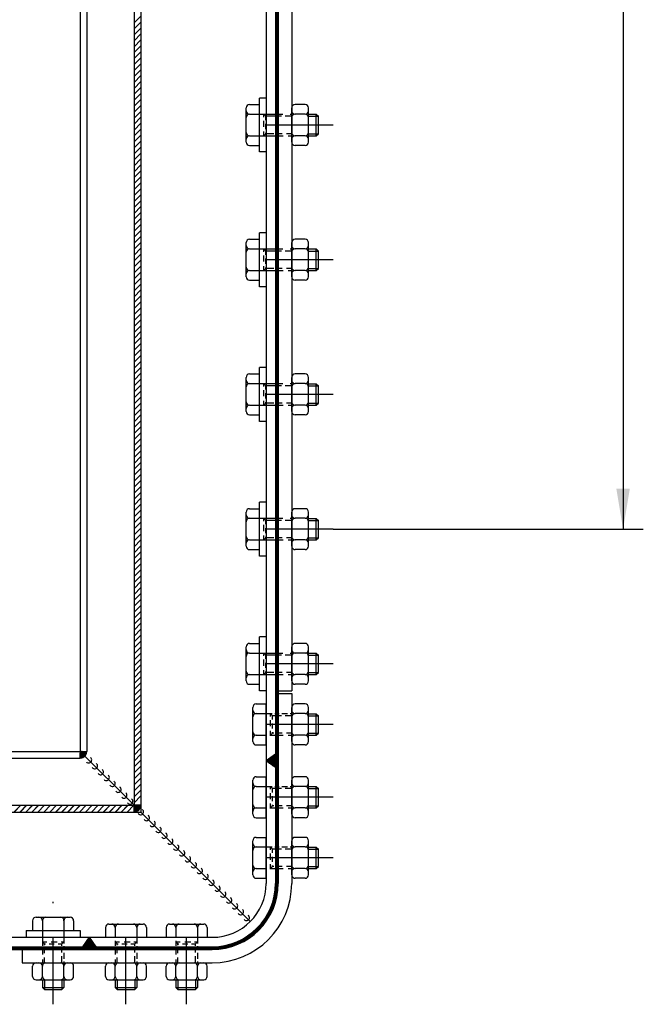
# Model space of a CAD drawing. Extents: x -672 to 590, y -425 to 416.
# Tile 23 of 31: x 217 to 263, y -86 to -13. Entities that reach past the tile are written whole.
import ezdxf

# ---------------------------------------------------------------- set-up
doc = ezdxf.new("R2010")
doc.units = 0
doc.header["$LTSCALE"] = 10
doc.header["$MEASUREMENT"] = 0
doc.linetypes.add('DASHDOT', pattern=[1, 0.5, -0.25, 0, -0.25])
doc.linetypes.add('HIDDEN2', pattern=[0.1875, 0.125, -0.0625])
doc.layers.get('0').update_dxf_attribs({"color": 4, "linetype": 'CONTINUOUS'})
doc.layers.get('DEFPOINTS').update_dxf_attribs({"linetype": 'CONTINUOUS'})
for name, color, linetype in [('KANAL', 1, 'CONTINUOUS'), ('KOSMETYKA', 7, 'CONTINUOUS'), ('OSIE', 3, 'DASHDOT'), ('WYMIARY', 7, 'CONTINUOUS')]:
    doc.layers.add(name, color=color, linetype=linetype)

# ---------------------------------------------------------------- blocks, each defined once
blk = doc.blocks.new('*X9')
at = {"color": 0}
for p, q in [((568.66, 1050.52), (569.65, 1051.51)), ((568.66, 1050.55), (569.61, 1051.51)), ((568.66, 1050.59), (569.58, 1051.5)), ((568.67, 1050.63), (569.54, 1051.5)), ((568.67, 1050.67), (569.5, 1051.49)), ((568.68, 1050.72), (569.45, 1051.49)), ((568.69, 1050.51), (569.66, 1051.48)), ((568.69, 1050.76), (569.41, 1051.48)), ((568.71, 1050.81), (569.36, 1051.46)), ((568.72, 1050.51), (569.66, 1051.45)), ((568.73, 1050.87), (569.3, 1051.44)), ((568.75, 1050.93), (569.24, 1051.42)), ((568.76, 1050.51), (569.66, 1051.41)), ((568.79, 1051), (569.17, 1051.38)), ((568.79, 1050.51), (569.66, 1051.38)), ((568.83, 1050.51), (569.66, 1051.34)), ((568.86, 1051.1), (569.07, 1051.31)), ((568.86, 1050.51), (569.66, 1051.31)), ((568.9, 1050.51), (569.66, 1051.27)), ((568.93, 1050.51), (569.66, 1051.24)), ((568.97, 1050.51), (569.66, 1051.2)), ((569, 1050.51), (569.66, 1051.16)), ((569.04, 1050.51), (569.66, 1051.13)), ((569.07, 1050.51), (569.66, 1051.09)), ((569.11, 1050.51), (569.66, 1051.06)), ((569.15, 1050.51), (569.66, 1051.02)), ((569.18, 1050.51), (569.66, 1050.99)), ((569.22, 1050.51), (569.66, 1050.95)), ((569.25, 1050.51), (569.66, 1050.92)), ((569.29, 1050.51), (569.66, 1050.88)), ((569.32, 1050.51), (569.66, 1050.85)), ((569.36, 1050.51), (569.66, 1050.81)), ((569.39, 1050.51), (569.66, 1050.78)), ((569.43, 1050.51), (569.66, 1050.74)), ((569.46, 1050.51), (569.66, 1050.7)), ((569.5, 1050.51), (569.66, 1050.67)), ((569.53, 1050.51), (569.66, 1050.63)), ((569.57, 1050.51), (569.66, 1050.6)), ((569.6, 1050.51), (569.66, 1050.56)), ((569.64, 1050.51), (569.66, 1050.53))]:
    blk.add_line(p, q, dxfattribs=at)
blk = doc.blocks.new('*X10')
at = {"color": 0}
for p, q in [((567.472, 1061.492), (567.488, 1061.508)), ((567.486, 1061.471), (567.524, 1061.508)), ((567.501, 1061.451), (567.559, 1061.508)), ((567.516, 1061.43), (567.594, 1061.508)), ((567.531, 1061.409), (567.63, 1061.508)), ((567.545, 1061.389), (567.665, 1061.508)), ((567.56, 1061.368), (567.7, 1061.508)), ((567.575, 1061.348), (567.736, 1061.508)), ((567.59, 1061.327), (567.771, 1061.508)), ((567.604, 1061.306), (567.806, 1061.508)), ((567.619, 1061.286), (567.842, 1061.508)), ((567.634, 1061.265), (567.877, 1061.508)), ((567.649, 1061.244), (567.912, 1061.508)), ((567.663, 1061.224), (567.948, 1061.508)), ((567.678, 1061.203), (567.983, 1061.508)), ((567.693, 1061.183), (568.018, 1061.508)), ((567.707, 1061.162), (568.054, 1061.508)), ((567.722, 1061.141), (568.089, 1061.508)), ((567.737, 1061.121), (568.125, 1061.508)), ((567.752, 1061.1), (568.16, 1061.508)), ((567.766, 1061.079), (568.195, 1061.508)), ((567.781, 1061.059), (568.231, 1061.508)), ((567.796, 1061.038), (568.266, 1061.508)), ((567.811, 1061.018), (568.301, 1061.508)), ((567.825, 1060.997), (568.337, 1061.508)), ((567.84, 1060.976), (568.372, 1061.508)), ((567.855, 1060.956), (568.407, 1061.508)), ((567.869, 1060.935), (568.443, 1061.508)), ((567.884, 1060.914), (568.415, 1061.445)), ((567.899, 1060.894), (568.326, 1061.321)), ((567.914, 1060.873), (568.238, 1061.197)), ((567.928, 1060.853), (568.15, 1061.074)), ((567.943, 1060.832), (568.061, 1060.95)), ((567.958, 1060.811), (567.973, 1060.826))]:
    blk.add_line(p, q, dxfattribs=at)

msp = doc.modelspace()

# ---------------------------------------------------------------- linework, layer by layer
at = {"color": 7}
for p, q in [((225.079163, 48.879496), (225.079163, -71.620504)), ((225.579163, 48.879496), (225.579163, -71.620504)), ((234.879163, 48.879496), (234.879163, -77.420504)), ((225.579163, -66.066753), (225.079163, -66.566753)), ((225.579163, -66.508695), (225.079163, -67.008695)), ((225.579163, -66.950637), (225.079163, -67.450637)), ((221.079163, -67.620504), (225.079163, -71.620504)), ((225.579163, -67.392579), (225.079163, -67.892579)), ((225.579163, -67.392579), (225.079163, -67.892579)), ((225.579163, -67.83452), (225.079163, -68.33452)), ((225.579163, -67.83452), (225.079163, -68.33452)), ((225.579163, -68.276462), (225.079163, -68.776462)), ((225.579163, -68.276462), (225.079163, -68.776462)), ((225.579163, -68.718404), (225.079163, -69.218404)), ((225.579163, -69.160346), (225.079163, -69.660346)), ((225.579163, -69.602287), (225.079163, -70.102287)), ((225.579163, -70.044229), (225.079163, -70.544229)), ((225.579163, -70.486171), (225.079163, -70.986171)), ((5.179163, -71.620504), (225.079163, -71.620504)), ((221.916853, -72.120504), (222.416853, -71.620504)), ((221.925398, -72.120504), (222.425398, -71.620504)), ((222.358794, -72.120504), (222.858794, -71.620504)), ((222.36734, -72.120504), (222.86734, -71.620504)), ((222.800736, -72.120504), (223.300736, -71.620504)), ((222.809281, -72.120504), (223.309281, -71.620504)), ((223.242678, -72.120504), (223.742678, -71.620504)), ((223.251223, -72.120504), (223.751223, -71.620504)), ((223.684619, -72.120504), (224.184619, -71.620504)), ((223.693165, -72.120504), (224.193165, -71.620504)), ((224.126561, -72.120504), (224.626561, -71.620504)), ((224.135107, -72.120504), (224.635107, -71.620504)), ((224.568503, -72.120504), (225.068503, -71.620504)), ((224.577048, -72.120504), (225.077048, -71.620504)), ((225.579163, -70.928112), (225.079163, -71.428112)), ((225.079163, -71.620504), (225.579163, -71.620504)), ((225.079163, -71.620504), (225.079163, -72.120504)), ((225.079163, -71.620504), (225.079163, -72.120504)), ((225.579163, -71.620504), (225.079163, -71.620504)), ((225.579163, -71.620504), (225.579163, -72.120504)), ((5.179163, -72.120504), (225.079163, -72.120504)), ((225.079163, -72.120504), (225.579163, -72.120504)), ((225.579163, -72.120504), (233.70759, -80.248931)), ((5.179163, -81.420504), (230.879163, -81.420504))]:
    msp.add_line(p, q, dxfattribs=at)
at = {"color": 0}
for p, q in [((225.579163, -13.033745), (225.079163, -13.533745)), ((225.579163, -13.475687), (225.079163, -13.975687)), ((225.579163, -13.917628), (225.079163, -14.417628)), ((225.579163, -14.35957), (225.079163, -14.85957)), ((225.579163, -14.801512), (225.079163, -15.301512)), ((225.579163, -15.243453), (225.079163, -15.743453)), ((225.579163, -15.685395), (225.079163, -16.185395)), ((225.579163, -16.127337), (225.079163, -16.627337)), ((225.579163, -16.569279), (225.079163, -17.069279)), ((225.579163, -17.01122), (225.079163, -17.51122)), ((225.579163, -17.453162), (225.079163, -17.953162)), ((225.579163, -17.895104), (225.079163, -18.395104)), ((225.579163, -18.337046), (225.079163, -18.837046)), ((225.579163, -18.778987), (225.079163, -19.278987)), ((225.579163, -19.220929), (225.079163, -19.720929)), ((225.579163, -19.662871), (225.079163, -20.162871)), ((225.579163, -20.104813), (225.079163, -20.604813)), ((225.579163, -20.546754), (225.079163, -21.046754)), ((225.579163, -20.988696), (225.079163, -21.488696)), ((225.579163, -21.430638), (225.079163, -21.930638)), ((225.579163, -21.87258), (225.079163, -22.37258)), ((225.579163, -22.314521), (225.079163, -22.814521)), ((225.579163, -22.756463), (225.079163, -23.256463)), ((225.579163, -23.198405), (225.079163, -23.698405)), ((225.579163, -23.640346), (225.079163, -24.140346)), ((225.579163, -24.082288), (225.079163, -24.582288)), ((225.579163, -24.52423), (225.079163, -25.02423)), ((225.579163, -24.966172), (225.079163, -25.466172)), ((225.579163, -25.408113), (225.079163, -25.908113)), ((225.579163, -25.850055), (225.079163, -26.350055)), ((225.579163, -26.291997), (225.079163, -26.791997)), ((225.579163, -26.733939), (225.079163, -27.233939)), ((225.579163, -27.17588), (225.079163, -27.67588)), ((225.579163, -27.617822), (225.079163, -28.117822)), ((225.579163, -28.059764), (225.079163, -28.559764)), ((225.579163, -28.501706), (225.079163, -29.001706)), ((225.579163, -28.943647), (225.079163, -29.443647)), ((225.579163, -29.385589), (225.079163, -29.885589)), ((225.579163, -29.827531), (225.079163, -30.327531)), ((225.579163, -30.269473), (225.079163, -30.769473)), ((225.579163, -30.269473), (225.079163, -30.769473)), ((225.579163, -30.711414), (225.079163, -31.211414)), ((225.579163, -31.153356), (225.079163, -31.653356)), ((225.579163, -31.595298), (225.079163, -32.095298)), ((225.579163, -32.03724), (225.079163, -32.53724)), ((225.579163, -32.479181), (225.079163, -32.979181)), ((225.579163, -32.921123), (225.079163, -33.421123)), ((225.579163, -33.363065), (225.079163, -33.863065)), ((225.579163, -33.805006), (225.079163, -34.305006)), ((225.579163, -34.246948), (225.079163, -34.746948)), ((225.579163, -34.68889), (225.079163, -35.18889)), ((225.579163, -35.130832), (225.079163, -35.630832)), ((225.579163, -35.572773), (225.079163, -36.072773)), ((225.579163, -36.014715), (225.079163, -36.514715)), ((225.579163, -36.456657), (225.079163, -36.956657)), ((225.579163, -36.898599), (225.079163, -37.398599)), ((225.579163, -37.34054), (225.079163, -37.84054)), ((225.579163, -37.782482), (225.079163, -38.282482)), ((225.579163, -38.224424), (225.079163, -38.724424)), ((225.579163, -38.666366), (225.079163, -39.166366)), ((225.579163, -39.108307), (225.079163, -39.608307)), ((225.579163, -39.550249), (225.079163, -40.050249)), ((225.579163, -39.992191), (225.079163, -40.492191)), ((225.579163, -40.434133), (225.079163, -40.934133)), ((225.579163, -40.876074), (225.079163, -41.376074)), ((225.579163, -41.318016), (225.079163, -41.818016)), ((225.579163, -41.318016), (225.079163, -41.818016)), ((225.579163, -41.318016), (225.079163, -41.818016)), ((225.579163, -41.759958), (225.079163, -42.259958)), ((225.579163, -41.759958), (225.079163, -42.259958)), ((225.579163, -42.2019), (225.079163, -42.7019)), ((225.579163, -42.643841), (225.079163, -43.143841)), ((225.579163, -43.085783), (225.079163, -43.585783)), ((225.579163, -43.527725), (225.079163, -44.027725)), ((225.579163, -43.969666), (225.079163, -44.469666)), ((225.579163, -44.411608), (225.079163, -44.911608)), ((225.579163, -44.85355), (225.079163, -45.35355)), ((225.579163, -45.295492), (225.079163, -45.795492)), ((225.579163, -45.737433), (225.079163, -46.237433)), ((225.579163, -46.179375), (225.079163, -46.679375)), ((225.579163, -46.621317), (225.079163, -47.121317)), ((225.579163, -47.063259), (225.079163, -47.563259)), ((225.579163, -47.5052), (225.079163, -48.0052)), ((225.579163, -47.947142), (225.079163, -48.447142)), ((225.579163, -48.389084), (225.079163, -48.889084)), ((225.579163, -48.831026), (225.079163, -49.331026)), ((225.579163, -49.272967), (225.079163, -49.772967)), ((225.579163, -49.714909), (225.079163, -50.214909)), ((225.579163, -50.156851), (225.079163, -50.656851)), ((225.579163, -50.598793), (225.079163, -51.098793)), ((225.579163, -51.040734), (225.079163, -51.540734)), ((225.579163, -51.482676), (225.079163, -51.982676)), ((225.579163, -51.924618), (225.079163, -52.424618)), ((225.579163, -52.366559), (225.079163, -52.866559)), ((225.579163, -52.808501), (225.079163, -53.308501)), ((225.579163, -53.250443), (225.079163, -53.750443)), ((225.579163, -53.692385), (225.079163, -54.192385)), ((225.579163, -54.134326), (225.079163, -54.634326)), ((225.579163, -54.576268), (225.079163, -55.076268)), ((225.579163, -55.01821), (225.079163, -55.51821)), ((225.579163, -55.460152), (225.079163, -55.960152)), ((225.579163, -55.902093), (225.079163, -56.402093)), ((225.579163, -56.344035), (225.079163, -56.844035)), ((225.579163, -56.785977), (225.079163, -57.285977)), ((225.579163, -56.785977), (225.079163, -57.285977)), ((225.579163, -56.785977), (225.079163, -57.285977)), ((225.579163, -57.227919), (225.079163, -57.727919)), ((225.579163, -57.227919), (225.079163, -57.727919)), ((225.579163, -57.66986), (225.079163, -58.16986)), ((225.579163, -58.111802), (225.079163, -58.611802)), ((225.579163, -58.553744), (225.079163, -59.053744)), ((225.579163, -58.995686), (225.079163, -59.495686)), ((225.579163, -59.437627), (225.079163, -59.937627)), ((225.579163, -59.879569), (225.079163, -60.379569)), ((225.579163, -60.321511), (225.079163, -60.821511)), ((225.579163, -60.763453), (225.079163, -61.263453)), ((225.579163, -61.205394), (225.079163, -61.705394)), ((225.579163, -61.647336), (225.079163, -62.147336)), ((225.579163, -62.089278), (225.079163, -62.589278)), ((225.579163, -62.531219), (225.079163, -63.031219)), ((225.579163, -62.973161), (225.079163, -63.473161)), ((225.579163, -63.415103), (225.079163, -63.915103)), ((225.579163, -63.857045), (225.079163, -64.357045)), ((225.579163, -64.298986), (225.079163, -64.798986)), ((225.579163, -64.740928), (225.079163, -65.240928)), ((225.579163, -65.18287), (225.079163, -65.68287)), ((225.579163, -65.624812), (225.079163, -66.124812)), ((216.17161, -72.120504), (216.67161, -71.620504)), ((216.180155, -72.120504), (216.680155, -71.620504)), ((216.613552, -72.120504), (217.113552, -71.620504)), ((216.622097, -72.120504), (217.122097, -71.620504)), ((217.055493, -72.120504), (217.555493, -71.620504)), ((217.064039, -72.120504), (217.564039, -71.620504)), ((217.497435, -72.120504), (217.997435, -71.620504)), ((217.505981, -72.120504), (218.005981, -71.620504)), ((217.939377, -72.120504), (218.439377, -71.620504)), ((217.947922, -72.120504), (218.447922, -71.620504)), ((218.381319, -72.120504), (218.881319, -71.620504)), ((218.389864, -72.120504), (218.889864, -71.620504)), ((218.82326, -72.120504), (219.32326, -71.620504)), ((218.831806, -72.120504), (219.331806, -71.620504)), ((219.265202, -72.120504), (219.765202, -71.620504)), ((219.273747, -72.120504), (219.773747, -71.620504)), ((219.707144, -72.120504), (220.207144, -71.620504)), ((219.715689, -72.120504), (220.215689, -71.620504)), ((220.149086, -72.120504), (220.649086, -71.620504)), ((220.157631, -72.120504), (220.657631, -71.620504)), ((220.591027, -72.120504), (221.091027, -71.620504)), ((220.599573, -72.120504), (221.099573, -71.620504)), ((221.032969, -72.120504), (221.532969, -71.620504)), ((221.041514, -72.120504), (221.541514, -71.620504)), ((221.474911, -72.120504), (221.974911, -71.620504)), ((221.483456, -72.120504), (221.983456, -71.620504)), ((221.869686, -81.547237), (221.296419, -82.120504)), ((221.854955, -81.526613), (221.324412, -82.057156)), ((221.884418, -81.567861), (221.331774, -82.120504)), ((221.899149, -81.588485), (221.36713, -82.120504)), ((221.913881, -81.609108), (221.402485, -82.120504)), ((221.840224, -81.505989), (221.4128, -81.933412)), ((221.928612, -81.629732), (221.43784, -82.120504)), ((221.943343, -81.650356), (221.473196, -82.120504)), ((221.825492, -81.485365), (221.501189, -81.809668)), ((221.958075, -81.67098), (221.508551, -82.120504)), ((221.972806, -81.691604), (221.543906, -82.120504)), ((221.987538, -81.712228), (221.579262, -82.120504)), ((221.810761, -81.464741), (221.589577, -81.685925)), ((222.002269, -81.732852), (221.614617, -82.120504)), ((222.017, -81.753476), (221.649972, -82.120504)), ((221.796029, -81.444117), (221.677965, -81.562181)), ((222.031732, -81.7741), (221.685328, -82.120504)), ((222.046463, -81.794724), (221.720683, -82.120504)), ((222.061194, -81.815348), (221.756038, -82.120504)), ((221.781298, -81.423493), (221.766354, -81.438437)), ((222.075926, -81.835972), (221.791394, -82.120504)), ((222.090657, -81.856596), (221.826749, -82.120504)), ((222.105389, -81.87722), (221.862104, -82.120504)), ((222.12012, -81.897844), (221.89746, -82.120504)), ((222.134851, -81.918468), (221.932815, -82.120504)), ((222.149583, -81.939092), (221.96817, -82.120504)), ((222.164314, -81.959716), (222.003526, -82.120504)), ((222.179046, -81.98034), (222.038881, -82.120504)), ((222.193777, -82.000963), (222.074236, -82.120504)), ((222.208508, -82.021587), (222.109592, -82.120504)), ((222.22324, -82.042211), (222.144947, -82.120504)), ((222.237971, -82.062835), (222.180302, -82.120504)), ((222.252703, -82.083459), (222.215658, -82.120504)), ((222.267434, -82.104083), (222.251013, -82.120504))]:
    msp.add_line(p, q, dxfattribs=at)
at = {"color": 6, "linetype": 'Continuous'}
for p, q in [((233.647228, -19.600504), (234.379163, -19.600504)), ((234.379163, -23.120504), (234.379163, -19.120504)), ((237.77916, -19.600504), (237.029138, -19.600504)), ((233.397228, -22.390504), (233.397228, -19.850504)), ((233.646931, -20.315829), (234.379163, -20.315829)), ((236.779163, -22.390504), (236.779163, -19.850504)), ((237.779456, -20.315829), (237.028866, -20.315829)), ((238.02916, -22.390504), (238.02916, -19.850504)), ((238.02916, -20.320504), (238.603326, -20.320504)), ((233.646931, -21.920504), (234.379163, -21.920504)), ((237.779456, -21.920504), (237.028866, -21.920504)), ((238.02916, -21.920504), (238.603326, -21.920504)), ((233.647228, -22.640504), (234.379163, -22.640504)), ((237.77916, -22.640504), (237.029138, -22.640504)), ((234.379163, -33.120504), (234.379163, -29.120504)), ((233.397228, -32.390504), (233.397228, -29.850504)), ((233.647228, -29.600504), (234.379163, -29.600504)), ((236.779163, -32.390504), (236.779163, -29.850504)), ((237.77916, -29.600504), (237.029138, -29.600504)), ((238.02916, -32.390504), (238.02916, -29.850504)), ((233.646931, -30.315829), (234.379163, -30.315829)), ((237.779456, -30.315829), (237.028866, -30.315829)), ((238.02916, -30.320504), (238.603326, -30.320504)), ((233.646931, -31.920504), (234.379163, -31.920504)), ((237.779456, -31.920504), (237.028866, -31.920504)), ((238.02916, -31.920504), (238.603326, -31.920504)), ((233.647228, -32.640504), (234.379163, -32.640504)), ((237.77916, -32.640504), (237.029138, -32.640504)), ((234.379163, -43.120504), (234.379163, -39.120504)), ((233.397228, -42.390504), (233.397228, -39.850504)), ((233.647228, -39.600504), (234.379163, -39.600504)), ((236.779163, -42.390504), (236.779163, -39.850504)), ((237.77916, -39.600504), (237.029138, -39.600504)), ((238.02916, -42.390504), (238.02916, -39.850504)), ((233.646931, -40.315829), (234.379163, -40.315829)), ((237.779456, -40.315829), (237.028866, -40.315829)), ((238.02916, -40.320504), (238.603326, -40.320504)), ((233.646931, -41.920504), (234.379163, -41.920504)), ((237.779456, -41.920504), (237.028866, -41.920504)), ((238.02916, -41.920504), (238.603326, -41.920504)), ((233.647228, -42.640504), (234.379163, -42.640504)), ((237.77916, -42.640504), (237.029138, -42.640504)), ((233.647228, -49.600504), (234.379163, -49.600504)), ((234.379163, -53.120504), (234.379163, -49.120504)), ((237.77916, -49.600504), (237.029138, -49.600504)), ((233.397228, -52.390504), (233.397228, -49.850504)), ((233.646931, -50.315829), (234.379163, -50.315829)), ((236.779163, -52.390504), (236.779163, -49.850504)), ((237.779456, -50.315829), (237.028866, -50.315829)), ((238.02916, -52.390504), (238.02916, -49.850504)), ((238.02916, -50.320504), (238.603326, -50.320504)), ((233.646931, -51.920504), (234.379163, -51.920504)), ((237.779456, -51.920504), (237.028866, -51.920504)), ((238.02916, -51.920504), (238.603326, -51.920504)), ((233.647228, -52.640504), (234.379163, -52.640504)), ((237.77916, -52.640504), (237.029138, -52.640504)), ((234.379163, -63.120504), (234.379163, -59.120504)), ((233.397228, -62.390504), (233.397228, -59.850504)), ((233.647228, -59.600504), (234.379163, -59.600504)), ((236.779163, -62.390504), (236.779163, -59.850504)), ((237.77916, -59.600504), (237.029138, -59.600504)), ((238.02916, -62.390504), (238.02916, -59.850504)), ((233.646931, -60.315829), (234.379163, -60.315829)), ((237.779456, -60.315829), (237.028866, -60.315829)), ((238.02916, -60.320504), (238.603326, -60.320504)), ((233.646931, -61.920504), (234.379163, -61.920504)), ((237.779456, -61.920504), (237.028866, -61.920504)), ((238.02916, -61.920504), (238.603326, -61.920504)), ((233.647228, -62.640504), (234.379163, -62.640504)), ((237.77916, -62.640504), (237.029138, -62.640504)), ((234.147228, -64.100504), (234.879163, -64.100504)), ((234.879163, -67.140504), (234.879163, -64.100504)), ((237.77916, -64.100504), (237.029138, -64.100504)), ((233.897228, -66.890504), (233.897228, -64.350504)), ((234.146931, -64.815829), (234.879163, -64.815829)), ((236.779163, -66.890504), (236.779163, -64.350504)), ((237.779456, -64.815829), (237.028866, -64.815829)), ((238.02916, -66.890504), (238.02916, -64.350504)), ((238.02916, -64.820504), (238.603326, -64.820504)), ((234.146931, -66.420504), (234.879163, -66.420504)), ((237.779456, -66.420504), (237.028866, -66.420504)), ((238.02916, -66.420504), (238.603326, -66.420504)), ((234.147228, -67.140504), (234.879163, -67.140504)), ((237.77916, -67.140504), (237.029138, -67.140504)), ((233.897228, -72.290504), (233.897228, -69.750504)), ((234.147228, -69.500504), (234.879163, -69.500504)), ((234.879163, -72.540504), (234.879163, -69.500504)), ((236.779163, -72.290504), (236.779163, -69.750504)), ((237.77916, -69.500504), (237.029138, -69.500504)), ((238.02916, -72.290504), (238.02916, -69.750504)), ((234.146931, -70.215829), (234.879163, -70.215829)), ((237.779456, -70.215829), (237.028866, -70.215829)), ((238.02916, -70.220504), (238.603326, -70.220504)), ((234.146931, -71.820504), (234.879163, -71.820504)), ((237.779456, -71.820504), (237.028866, -71.820504)), ((238.02916, -71.820504), (238.603326, -71.820504)), ((234.147228, -72.540504), (234.879163, -72.540504)), ((237.77916, -72.540504), (237.029138, -72.540504)), ((233.897228, -76.790504), (233.897228, -74.250504)), ((234.147228, -74.000504), (234.879163, -74.000504)), ((234.879163, -77.040504), (234.879163, -74.000504)), ((236.779163, -76.790504), (236.779163, -74.250504)), ((237.77916, -74.000504), (237.029138, -74.000504)), ((238.02916, -76.790504), (238.02916, -74.250504)), ((234.146931, -74.715829), (234.879163, -74.715829)), ((237.779456, -74.715829), (237.028866, -74.715829)), ((238.02916, -74.720504), (238.603326, -74.720504)), ((234.146931, -76.320504), (234.879163, -76.320504)), ((237.779456, -76.320504), (237.028866, -76.320504)), ((238.02916, -76.320504), (238.603326, -76.320504)), ((234.147228, -77.040504), (234.879163, -77.040504)), ((237.77916, -77.040504), (237.029138, -77.040504)), ((217.559163, -80.188569), (217.559163, -80.920504)), ((217.809163, -79.938569), (220.349163, -79.938569)), ((218.279163, -80.188272), (218.279163, -80.920504)), ((219.883838, -80.188272), (219.883838, -80.920504)), ((220.599163, -80.188569), (220.599163, -80.920504)), ((217.074488, -80.920504), (221.083838, -80.920504)), ((222.959163, -80.688569), (222.959163, -81.420504)), ((223.209163, -80.438569), (225.749163, -80.438569)), ((223.679163, -80.688272), (223.679163, -81.420504)), ((225.283838, -80.688272), (225.283838, -81.420504)), ((225.999163, -80.688569), (225.999163, -81.420504)), ((227.459163, -80.688569), (227.459163, -81.420504)), ((227.709163, -80.438569), (230.249163, -80.438569)), ((228.179163, -80.688272), (228.179163, -81.420504)), ((229.783838, -80.688272), (229.783838, -81.420504)), ((230.499163, -80.688569), (230.499163, -81.420504)), ((222.959163, -81.420504), (225.999163, -81.420504)), ((227.459163, -81.420504), (230.499163, -81.420504)), ((217.809163, -83.320504), (220.349163, -83.320504)), ((223.209163, -83.320504), (225.749163, -83.320504)), ((227.709163, -83.320504), (230.249163, -83.320504)), ((217.559163, -84.320501), (217.559163, -83.570479)), ((218.279163, -84.320797), (218.279163, -83.570207)), ((219.883838, -84.320797), (219.883838, -83.570207)), ((220.599163, -84.320501), (220.599163, -83.570479)), ((222.959163, -84.320501), (222.959163, -83.570479)), ((223.679163, -84.320797), (223.679163, -83.570207)), ((225.283838, -84.320797), (225.283838, -83.570207)), ((225.999163, -84.320501), (225.999163, -83.570479)), ((227.459163, -84.320501), (227.459163, -83.570479)), ((228.179163, -84.320797), (228.179163, -83.570207)), ((229.783838, -84.320797), (229.783838, -83.570207)), ((230.499163, -84.320501), (230.499163, -83.570479)), ((217.809163, -84.570501), (220.349163, -84.570501)), ((218.279163, -84.570501), (218.279163, -85.144667)), ((219.879163, -84.570501), (219.879163, -85.144667)), ((223.209163, -84.570501), (225.749163, -84.570501)), ((223.679163, -84.570501), (223.679163, -85.144667)), ((225.279163, -84.570501), (225.279163, -85.144667)), ((227.709163, -84.570501), (230.249163, -84.570501)), ((228.179163, -84.570501), (228.179163, -85.144667)), ((229.779163, -84.570501), (229.779163, -85.144667))]:
    msp.add_line(p, q, dxfattribs=at)
at = {"color": 6, "linetype": 'HIDDEN2'}
for p, q in [((234.379163, -20.315829), (234.833435, -20.315829)), ((234.709497, -20.529859), (234.709497, -20.320504)), ((234.879163, -20.315829), (236.474766, -20.315829)), ((235.533051, -20.315829), (235.84539, -20.315829)), ((236.669684, -20.315829), (236.779163, -20.315829)), ((234.709497, -21.259078), (234.709497, -20.809559)), ((234.859588, -20.759613), (234.859588, -20.470504)), ((234.859588, -21.421405), (234.859588, -21.036816)), ((234.379163, -21.920504), (235.526005, -21.920504)), ((234.709497, -21.920504), (234.709497, -21.59372)), ((234.859588, -21.770504), (234.859588, -21.686121)), ((235.699788, -21.920504), (236.148336, -21.920504)), ((236.521734, -21.920504), (236.779163, -21.920504)), ((234.379163, -30.315829), (234.833435, -30.315829)), ((234.709497, -30.529859), (234.709497, -30.320504)), ((234.859588, -30.759613), (234.859588, -30.470504)), ((234.879163, -30.315829), (236.474766, -30.315829)), ((235.533051, -30.315829), (235.84539, -30.315829)), ((236.669684, -30.315829), (236.779163, -30.315829)), ((234.709497, -31.259078), (234.709497, -30.809559)), ((234.859588, -31.421405), (234.859588, -31.036816)), ((234.379163, -31.920504), (235.526005, -31.920504)), ((234.709497, -31.920504), (234.709497, -31.59372)), ((234.859588, -31.770504), (234.859588, -31.686121)), ((235.699788, -31.920504), (236.148336, -31.920504)), ((236.521734, -31.920504), (236.779163, -31.920504)), ((234.379163, -40.315829), (234.833435, -40.315829)), ((234.709497, -40.529859), (234.709497, -40.320504)), ((234.709497, -41.259078), (234.709497, -40.809559)), ((234.859588, -40.759613), (234.859588, -40.470504)), ((234.879163, -40.315829), (236.474766, -40.315829)), ((235.533051, -40.315829), (235.84539, -40.315829)), ((236.669684, -40.315829), (236.779163, -40.315829)), ((234.709497, -41.920504), (234.709497, -41.59372)), ((234.859588, -41.421405), (234.859588, -41.036816)), ((234.379163, -41.920504), (235.526005, -41.920504)), ((234.859588, -41.770504), (234.859588, -41.686121)), ((235.699788, -41.920504), (236.148336, -41.920504)), ((236.521734, -41.920504), (236.779163, -41.920504)), ((234.379163, -50.315829), (234.833435, -50.315829)), ((234.709497, -50.529859), (234.709497, -50.320504)), ((234.879163, -50.315829), (236.474766, -50.315829)), ((235.533051, -50.315829), (235.84539, -50.315829)), ((236.669684, -50.315829), (236.779163, -50.315829)), ((234.709497, -51.259078), (234.709497, -50.809559)), ((234.859588, -50.759613), (234.859588, -50.470504)), ((234.859588, -51.421405), (234.859588, -51.036816)), ((234.709497, -51.920504), (234.709497, -51.59372)), ((234.859588, -51.770504), (234.859588, -51.686121)), ((234.379163, -51.920504), (235.526005, -51.920504)), ((235.699788, -51.920504), (236.148336, -51.920504)), ((236.521734, -51.920504), (236.779163, -51.920504)), ((234.379163, -60.315829), (234.833435, -60.315829)), ((234.709497, -60.529859), (234.709497, -60.320504)), ((234.859588, -60.759613), (234.859588, -60.470504)), ((234.879163, -60.315829), (236.474766, -60.315829)), ((235.533051, -60.315829), (235.84539, -60.315829)), ((236.669684, -60.315829), (236.779163, -60.315829)), ((234.709497, -61.259078), (234.709497, -60.809559)), ((234.859588, -61.421405), (234.859588, -61.036816)), ((234.379163, -61.920504), (235.526005, -61.920504)), ((234.709497, -61.920504), (234.709497, -61.59372)), ((234.859588, -61.770504), (234.859588, -61.686121)), ((235.699788, -61.920504), (236.148336, -61.920504)), ((236.521734, -61.920504), (236.779163, -61.920504)), ((234.879163, -64.815829), (235.333435, -64.815829)), ((235.209497, -65.029859), (235.209497, -64.820504)), ((235.359588, -65.259613), (235.359588, -64.970504)), ((235.533051, -64.815829), (235.84539, -64.815829)), ((236.03796, -64.815829), (236.474766, -64.815829)), ((236.669684, -64.815829), (236.779163, -64.815829)), ((235.209497, -65.759078), (235.209497, -65.309559)), ((235.359588, -65.921405), (235.359588, -65.536816)), ((235.152607, -66.420504), (235.526005, -66.420504)), ((235.209497, -66.420504), (235.209497, -66.09372)), ((235.359588, -66.270504), (235.359588, -66.186121)), ((235.699788, -66.420504), (236.148336, -66.420504)), ((236.521734, -66.420504), (236.779163, -66.420504)), ((234.879163, -70.215829), (235.333435, -70.215829)), ((235.209497, -70.429859), (235.209497, -70.220504)), ((235.209497, -71.159078), (235.209497, -70.709559)), ((235.359588, -70.659613), (235.359588, -70.370504)), ((235.533051, -70.215829), (235.84539, -70.215829)), ((236.03796, -70.215829), (236.474766, -70.215829)), ((236.669684, -70.215829), (236.779163, -70.215829)), ((235.209497, -71.820504), (235.209497, -71.49372)), ((235.359588, -71.321405), (235.359588, -70.936816)), ((235.359588, -71.670504), (235.359588, -71.586121)), ((235.152607, -71.820504), (235.526005, -71.820504)), ((235.699788, -71.820504), (236.148336, -71.820504)), ((236.521734, -71.820504), (236.779163, -71.820504)), ((234.879163, -74.715829), (235.333435, -74.715829)), ((235.209497, -74.929859), (235.209497, -74.720504)), ((235.209497, -75.659078), (235.209497, -75.209559)), ((235.359588, -75.159613), (235.359588, -74.870504)), ((235.533051, -74.715829), (235.84539, -74.715829)), ((236.03796, -74.715829), (236.474766, -74.715829)), ((236.669684, -74.715829), (236.779163, -74.715829)), ((235.209497, -76.320504), (235.209497, -75.99372)), ((235.359588, -75.821405), (235.359588, -75.436816)), ((235.152607, -76.320504), (235.526005, -76.320504)), ((235.359588, -76.170504), (235.359588, -76.086121)), ((235.699788, -76.320504), (236.148336, -76.320504)), ((236.521734, -76.320504), (236.779163, -76.320504)), ((217.074488, -80.920504), (217.074488, -81.420504)), ((218.279163, -80.920504), (218.279163, -82.067346)), ((219.883838, -80.920504), (219.883838, -81.874776)), ((221.083838, -80.920504), (221.083838, -81.420504)), ((218.279163, -81.750838), (218.605947, -81.750838)), ((218.940589, -81.750838), (219.390108, -81.750838)), ((219.669808, -81.750838), (219.879163, -81.750838)), ((223.679163, -81.693948), (223.679163, -82.067346)), ((223.679163, -81.750838), (224.005947, -81.750838)), ((224.340589, -81.750838), (224.790108, -81.750838)), ((225.069808, -81.750838), (225.279163, -81.750838)), ((225.283838, -81.420504), (225.283838, -81.874776)), ((228.179163, -81.693948), (228.179163, -82.067346)), ((228.179163, -81.750838), (228.505947, -81.750838)), ((228.840589, -81.750838), (229.290108, -81.750838)), ((229.569808, -81.750838), (229.779163, -81.750838)), ((229.783838, -81.420504), (229.783838, -81.874776)), ((218.279163, -82.241129), (218.279163, -82.689677)), ((218.429163, -81.900929), (218.513546, -81.900929)), ((218.778263, -81.900929), (219.162851, -81.900929)), ((219.440054, -81.900929), (219.729163, -81.900929)), ((219.883838, -82.074392), (219.883838, -82.386731)), ((219.883838, -82.579301), (219.883838, -83.016106)), ((223.679163, -82.241129), (223.679163, -82.689677)), ((223.829163, -81.900929), (223.913546, -81.900929)), ((224.178263, -81.900929), (224.562851, -81.900929)), ((224.840054, -81.900929), (225.129163, -81.900929)), ((225.283838, -82.074392), (225.283838, -82.386731)), ((225.283838, -82.579301), (225.283838, -83.016106)), ((228.179163, -82.241129), (228.179163, -82.689677)), ((228.329163, -81.900929), (228.413546, -81.900929)), ((228.678263, -81.900929), (229.062851, -81.900929)), ((229.340054, -81.900929), (229.629163, -81.900929)), ((229.783838, -82.074392), (229.783838, -82.386731)), ((229.783838, -82.579301), (229.783838, -83.016106)), ((218.279163, -83.063075), (218.279163, -83.320504)), ((219.883838, -83.211025), (219.883838, -83.320504)), ((223.679163, -83.063075), (223.679163, -83.320504)), ((225.283838, -83.211025), (225.283838, -83.320504)), ((228.179163, -83.063075), (228.179163, -83.320504)), ((229.783838, -83.211025), (229.783838, -83.320504))]:
    msp.add_line(p, q, dxfattribs=at)
at = {"color": 6}
for p, q in [((234.709588, -20.320504), (234.859588, -20.470504)), ((238.603235, -21.920504), (238.603235, -20.320504)), ((238.603326, -20.320504), (238.753326, -20.470504)), ((238.753326, -21.770504), (238.753326, -20.470504)), ((234.709588, -21.920504), (234.859588, -21.770504)), ((238.603326, -21.920504), (238.753326, -21.770504)), ((234.709588, -30.320504), (234.859588, -30.470504)), ((238.603235, -31.920504), (238.603235, -30.320504)), ((238.603326, -30.320504), (238.753326, -30.470504)), ((238.753326, -31.770504), (238.753326, -30.470504)), ((234.709588, -31.920504), (234.859588, -31.770504)), ((238.603326, -31.920504), (238.753326, -31.770504)), ((234.709588, -40.320504), (234.859588, -40.470504)), ((238.603235, -41.920504), (238.603235, -40.320504)), ((238.603326, -40.320504), (238.753326, -40.470504)), ((238.753326, -41.770504), (238.753326, -40.470504)), ((234.709588, -41.920504), (234.859588, -41.770504)), ((238.603326, -41.920504), (238.753326, -41.770504)), ((234.709588, -50.320504), (234.859588, -50.470504)), ((238.603235, -51.920504), (238.603235, -50.320504)), ((238.603326, -50.320504), (238.753326, -50.470504)), ((238.753326, -51.770504), (238.753326, -50.470504)), ((234.709588, -51.920504), (234.859588, -51.770504)), ((238.603326, -51.920504), (238.753326, -51.770504)), ((234.709588, -60.320504), (234.859588, -60.470504)), ((238.603235, -61.920504), (238.603235, -60.320504)), ((238.603326, -60.320504), (238.753326, -60.470504)), ((238.753326, -61.770504), (238.753326, -60.470504)), ((234.709588, -61.920504), (234.859588, -61.770504)), ((238.603326, -61.920504), (238.753326, -61.770504)), ((235.209588, -64.820504), (235.359588, -64.970504)), ((238.603235, -66.420504), (238.603235, -64.820504)), ((238.603326, -64.820504), (238.753326, -64.970504)), ((238.753326, -66.270504), (238.753326, -64.970504)), ((235.209588, -66.420504), (235.359588, -66.270504)), ((238.603326, -66.420504), (238.753326, -66.270504)), ((235.209588, -70.220504), (235.359588, -70.370504)), ((238.603235, -71.820504), (238.603235, -70.220504)), ((238.603326, -70.220504), (238.753326, -70.370504)), ((238.753326, -71.670504), (238.753326, -70.370504)), ((235.209588, -71.820504), (235.359588, -71.670504)), ((238.603326, -71.820504), (238.753326, -71.670504)), ((235.209588, -74.720504), (235.359588, -74.870504)), ((238.603235, -76.320504), (238.603235, -74.720504)), ((238.603326, -74.720504), (238.753326, -74.870504)), ((238.753326, -76.170504), (238.753326, -74.870504)), ((235.209588, -76.320504), (235.359588, -76.170504)), ((238.603326, -76.320504), (238.753326, -76.170504)), ((218.279163, -81.750929), (218.429163, -81.900929)), ((219.879163, -81.750929), (219.729163, -81.900929)), ((223.679163, -81.750929), (223.829163, -81.900929)), ((225.279163, -81.750929), (225.129163, -81.900929)), ((228.179163, -81.750929), (228.329163, -81.900929)), ((229.779163, -81.750929), (229.629163, -81.900929)), ((218.279163, -85.144576), (219.879163, -85.144576)), ((218.279163, -85.144667), (218.429163, -85.294667)), ((218.429163, -85.294667), (219.729163, -85.294667)), ((219.879163, -85.144667), (219.729163, -85.294667)), ((223.679163, -85.144576), (225.279163, -85.144576)), ((223.679163, -85.144667), (223.829163, -85.294667)), ((223.829163, -85.294667), (225.129163, -85.294667)), ((225.279163, -85.144667), (225.129163, -85.294667)), ((228.179163, -85.144576), (229.779163, -85.144576)), ((228.179163, -85.144667), (228.329163, -85.294667)), ((228.329163, -85.294667), (229.629163, -85.294667)), ((229.779163, -85.144667), (229.629163, -85.294667))]:
    msp.add_line(p, q, dxfattribs=at)
at = {"color": 7, "linetype": 'HIDDEN2'}
for p, q in [((235.526005, -20.470504), (234.859588, -20.470504)), ((236.014476, -20.470504), (235.71153, -20.470504)), ((236.779163, -20.470504), (236.282195, -20.470504)), ((235.455553, -21.770504), (234.859588, -21.770504)), ((236.066141, -21.770504), (235.636381, -21.770504)), ((236.779163, -21.770504), (236.387874, -21.770504)), ((235.526005, -30.470504), (234.859588, -30.470504)), ((236.014476, -30.470504), (235.71153, -30.470504)), ((236.779163, -30.470504), (236.282195, -30.470504)), ((235.455553, -31.770504), (234.859588, -31.770504)), ((236.066141, -31.770504), (235.636381, -31.770504)), ((236.779163, -31.770504), (236.387874, -31.770504)), ((235.526005, -40.470504), (234.859588, -40.470504)), ((236.014476, -40.470504), (235.71153, -40.470504)), ((236.779163, -40.470504), (236.282195, -40.470504)), ((235.455553, -41.770504), (234.859588, -41.770504)), ((236.066141, -41.770504), (235.636381, -41.770504)), ((236.779163, -41.770504), (236.387874, -41.770504)), ((235.526005, -50.470504), (234.859588, -50.470504)), ((236.014476, -50.470504), (235.71153, -50.470504)), ((236.779163, -50.470504), (236.282195, -50.470504)), ((235.455553, -51.770504), (234.859588, -51.770504)), ((236.066141, -51.770504), (235.636381, -51.770504)), ((236.779163, -51.770504), (236.387874, -51.770504)), ((235.526005, -60.470504), (234.859588, -60.470504)), ((236.014476, -60.470504), (235.71153, -60.470504)), ((236.779163, -60.470504), (236.282195, -60.470504)), ((235.455553, -61.770504), (234.859588, -61.770504)), ((236.066141, -61.770504), (235.636381, -61.770504)), ((236.779163, -61.770504), (236.387874, -61.770504)), ((235.526005, -64.970504), (235.359588, -64.970504)), ((236.014476, -64.970504), (235.71153, -64.970504)), ((236.779163, -64.970504), (236.282195, -64.970504)), ((235.455553, -66.270504), (235.359588, -66.270504)), ((236.066141, -66.270504), (235.636381, -66.270504)), ((236.779163, -66.270504), (236.387874, -66.270504)), ((235.526005, -70.370504), (235.359588, -70.370504)), ((236.014476, -70.370504), (235.71153, -70.370504)), ((236.779163, -70.370504), (236.282195, -70.370504)), ((235.455553, -71.670504), (235.359588, -71.670504)), ((236.066141, -71.670504), (235.636381, -71.670504)), ((236.779163, -71.670504), (236.387874, -71.670504)), ((235.526005, -74.870504), (235.359588, -74.870504)), ((236.014476, -74.870504), (235.71153, -74.870504)), ((236.779163, -74.870504), (236.282195, -74.870504)), ((235.455553, -76.170504), (235.359588, -76.170504)), ((236.066141, -76.170504), (235.636381, -76.170504)), ((236.779163, -76.170504), (236.387874, -76.170504)), ((218.429163, -81.996894), (218.429163, -81.900929)), ((218.429163, -82.607482), (218.429163, -82.177722)), ((219.729163, -82.067346), (219.729163, -81.900929)), ((219.729163, -82.555817), (219.729163, -82.252871)), ((223.829163, -81.996894), (223.829163, -81.900929)), ((223.829163, -82.607482), (223.829163, -82.177722)), ((225.129163, -82.067346), (225.129163, -81.900929)), ((225.129163, -82.555817), (225.129163, -82.252871)), ((228.329163, -81.996894), (228.329163, -81.900929)), ((228.329163, -82.607482), (228.329163, -82.177722)), ((229.629163, -82.067346), (229.629163, -81.900929)), ((229.629163, -82.555817), (229.629163, -82.252871)), ((218.429163, -83.320504), (218.429163, -82.929215)), ((219.729163, -83.320504), (219.729163, -82.823536)), ((223.829163, -83.320504), (223.829163, -82.929215)), ((225.129163, -83.320504), (225.129163, -82.823536)), ((228.329163, -83.320504), (228.329163, -82.929215)), ((229.629163, -83.320504), (229.629163, -82.823536))]:
    msp.add_line(p, q, dxfattribs=at)
at = {"color": 7, "linetype": 'Continuous'}
for p, q in [((238.02916, -20.470504), (238.753417, -20.470504)), ((238.02916, -21.770504), (238.753417, -21.770504)), ((238.02916, -30.470504), (238.753417, -30.470504)), ((238.02916, -31.770504), (238.753417, -31.770504)), ((238.02916, -40.470504), (238.753417, -40.470504)), ((238.02916, -41.770504), (238.753417, -41.770504)), ((238.02916, -50.470504), (238.753417, -50.470504)), ((238.02916, -51.770504), (238.753417, -51.770504)), ((238.02916, -60.470504), (238.753417, -60.470504)), ((238.02916, -61.770504), (238.753417, -61.770504)), ((238.02916, -64.970504), (238.753417, -64.970504)), ((238.02916, -66.270504), (238.753417, -66.270504)), ((238.02916, -70.370504), (238.753417, -70.370504)), ((238.02916, -71.670504), (238.753417, -71.670504)), ((238.02916, -74.870504), (238.753417, -74.870504)), ((238.02916, -76.170504), (238.753417, -76.170504)), ((218.429163, -84.570501), (218.429163, -85.294758)), ((219.729163, -84.570501), (219.729163, -85.294758)), ((223.829163, -84.570501), (223.829163, -85.294758)), ((225.129163, -84.570501), (225.129163, -85.294758)), ((228.329163, -84.570501), (228.329163, -85.294758)), ((229.629163, -84.570501), (229.629163, -85.294758))]:
    msp.add_line(p, q, dxfattribs=at)
at = {"color": 6, "linetype": 'Continuous'}
for centre, start, end in [((233.647228, -19.850504), 90, 180), ((237.029163, -19.850504), 90, 180), ((237.77916, -19.850504), 360, 90), ((233.647228, -20.06583), 180, 270), ((233.647228, -20.565829), 90, 180), ((237.029163, -20.06583), 180, 270), ((237.029163, -20.565829), 90, 180), ((237.77916, -20.06583), 270, 0), ((237.77916, -20.565829), 0, 90), ((233.647228, -21.670505), 180, 270), ((233.647228, -22.170504), 90, 180), ((237.029163, -21.670505), 180, 270), ((237.029163, -22.170504), 90, 180), ((237.77916, -21.670505), 270, 0), ((237.77916, -22.170504), 0, 90), ((233.647228, -22.390504), 180, 270), ((237.029163, -22.390504), 180, 270), ((237.77916, -22.390504), 270, 0), ((233.647228, -29.850504), 90, 180), ((237.029163, -29.850504), 90, 180), ((237.77916, -29.850504), 360, 90), ((233.647228, -30.06583), 180, 270), ((233.647228, -30.565829), 90, 180), ((237.029163, -30.06583), 180, 270), ((237.029163, -30.565829), 90, 180), ((237.77916, -30.06583), 270, 0), ((237.77916, -30.565829), 0, 90), ((233.647228, -31.670505), 180, 270), ((233.647228, -32.170504), 90, 180), ((237.029163, -31.670505), 180, 270), ((237.029163, -32.170504), 90, 180), ((237.77916, -31.670505), 270, 0), ((237.77916, -32.170504), 0, 90), ((233.647228, -32.390504), 180, 270), ((237.029163, -32.390504), 180, 270), ((237.77916, -32.390504), 270, 0), ((233.647228, -39.850504), 90, 180), ((233.647228, -40.06583), 180, 270), ((237.029163, -39.850504), 90, 180), ((237.029163, -40.06583), 180, 270), ((237.77916, -39.850504), 360, 90), ((237.77916, -40.06583), 270, 0), ((233.647228, -40.565829), 90, 180), ((237.029163, -40.565829), 90, 180), ((237.77916, -40.565829), 0, 90), ((233.647228, -41.670505), 180, 270), ((233.647228, -42.170504), 90, 180), ((233.647228, -42.390504), 180, 270), ((237.029163, -41.670505), 180, 270), ((237.029163, -42.170504), 90, 180), ((237.029163, -42.390504), 180, 270), ((237.77916, -41.670505), 270, 0), ((237.77916, -42.170504), 0, 90), ((237.77916, -42.390504), 270, 0), ((233.647228, -49.850504), 90, 180), ((237.029163, -49.850504), 90, 180), ((237.77916, -49.850504), 360, 90), ((233.647228, -50.06583), 180, 270), ((233.647228, -50.565829), 90, 180), ((237.029163, -50.06583), 180, 270), ((237.029163, -50.565829), 90, 180), ((237.77916, -50.06583), 270, 0), ((237.77916, -50.565829), 0, 90), ((233.647228, -51.670505), 180, 270), ((237.029163, -51.670505), 180, 270), ((237.77916, -51.670505), 270, 0), ((233.647228, -52.170504), 90, 180), ((233.647228, -52.390504), 180, 270), ((237.029163, -52.170504), 90, 180), ((237.029163, -52.390504), 180, 270), ((237.77916, -52.170504), 0, 90), ((237.77916, -52.390504), 270, 0), ((233.647228, -59.850504), 90, 180), ((237.029163, -59.850504), 90, 180), ((237.77916, -59.850504), 360, 90), ((233.647228, -60.06583), 180, 270), ((233.647228, -60.565829), 90, 180), ((237.029163, -60.06583), 180, 270), ((237.029163, -60.565829), 90, 180), ((237.77916, -60.06583), 270, 0), ((237.77916, -60.565829), 0, 90), ((233.647228, -61.670505), 180, 270), ((233.647228, -62.170504), 90, 180), ((237.029163, -61.670505), 180, 270), ((237.029163, -62.170504), 90, 180), ((237.77916, -61.670505), 270, 0), ((237.77916, -62.170504), 0, 90), ((233.647228, -62.390504), 180, 270), ((237.029163, -62.390504), 180, 270), ((237.77916, -62.390504), 270, 0), ((234.147228, -64.350504), 90, 180), ((237.029163, -64.350504), 90, 180), ((237.77916, -64.350504), 360, 90), ((234.147228, -64.56583), 180, 270), ((234.147228, -65.065829), 90, 180), ((237.029163, -64.56583), 180, 270), ((237.029163, -65.065829), 90, 180), ((237.77916, -64.56583), 270, 0), ((237.77916, -65.065829), 0, 90), ((234.147228, -66.170505), 180, 270), ((234.147228, -66.670504), 90, 180), ((237.029163, -66.170505), 180, 270), ((237.029163, -66.670504), 90, 180), ((237.77916, -66.170505), 270, 0), ((237.77916, -66.670504), 0, 90), ((234.147228, -66.890504), 180, 270), ((237.029163, -66.890504), 180, 270), ((237.77916, -66.890504), 270, 0), ((234.147228, -69.750504), 90, 180), ((234.147228, -69.96583), 180, 270), ((237.029163, -69.750504), 90, 180), ((237.029163, -69.96583), 180, 270), ((237.77916, -69.750504), 360, 90), ((237.77916, -69.96583), 270, 0), ((234.147228, -70.465829), 90, 180), ((237.029163, -70.465829), 90, 180), ((237.77916, -70.465829), 0, 90), ((234.147228, -71.570505), 180, 270), ((237.029163, -71.570505), 180, 270), ((237.77916, -71.570505), 270, 0), ((234.147228, -72.070504), 90, 180), ((234.147228, -72.290504), 180, 270), ((237.029163, -72.070504), 90, 180), ((237.029163, -72.290504), 180, 270), ((237.77916, -72.070504), 0, 90), ((237.77916, -72.290504), 270, 0), ((234.147228, -74.250504), 90, 180), ((234.147228, -74.46583), 180, 270), ((237.029163, -74.250504), 90, 180), ((237.029163, -74.46583), 180, 270), ((237.77916, -74.250504), 360, 90), ((237.77916, -74.46583), 270, 0), ((234.147228, -74.965829), 90, 180), ((237.029163, -74.965829), 90, 180), ((237.77916, -74.965829), 0, 90), ((234.147228, -76.070505), 180, 270), ((234.147228, -76.570504), 90, 180), ((237.029163, -76.070505), 180, 270), ((237.029163, -76.570504), 90, 180), ((237.77916, -76.070505), 270, 0), ((237.77916, -76.570504), 0, 90), ((234.147228, -76.790504), 180, 270), ((237.029163, -76.790504), 180, 270), ((237.77916, -76.790504), 270, 0), ((217.809163, -80.188569), 90, 180), ((218.029163, -80.188569), 0, 90), ((218.529162, -80.188569), 90, 180), ((219.633838, -80.188569), 0, 90), ((220.133838, -80.188569), 90, 180), ((220.349163, -80.188569), 0, 90), ((223.209163, -80.688569), 90, 180), ((223.429163, -80.688569), 0, 90), ((223.929162, -80.688569), 90, 180), ((225.033838, -80.688569), 0, 90), ((225.533838, -80.688569), 90, 180), ((225.749163, -80.688569), 0, 90), ((227.709163, -80.688569), 90, 180), ((227.929163, -80.688569), 0, 90), ((228.429162, -80.688569), 90, 180), ((229.533838, -80.688569), 0, 90), ((230.033838, -80.688569), 90, 180), ((230.249163, -80.688569), 0, 90), ((217.809163, -83.570504), 90, 180), ((218.029163, -83.570504), 0, 90), ((218.529162, -83.570504), 90, 180), ((219.633838, -83.570504), 0, 90), ((220.133838, -83.570504), 90, 180), ((220.349163, -83.570504), 360, 90), ((223.209163, -83.570504), 90, 180), ((223.429163, -83.570504), 0, 90), ((223.929162, -83.570504), 90, 180), ((225.033838, -83.570504), 0, 90), ((225.533838, -83.570504), 90, 180), ((225.749163, -83.570504), 360, 90), ((227.709163, -83.570504), 90, 180), ((227.929163, -83.570504), 0, 90), ((228.429162, -83.570504), 90, 180), ((229.533838, -83.570504), 0, 90), ((230.033838, -83.570504), 90, 180), ((230.249163, -83.570504), 360, 90), ((217.809163, -84.320501), 180, 270), ((218.029163, -84.320501), 270, 0), ((218.529162, -84.320501), 180, 270), ((219.633838, -84.320501), 270, 0), ((220.133838, -84.320501), 180, 270), ((220.349163, -84.320501), 270, 0), ((223.209163, -84.320501), 180, 270), ((223.429163, -84.320501), 270, 0), ((223.929162, -84.320501), 180, 270), ((225.033838, -84.320501), 270, 0), ((225.533838, -84.320501), 180, 270), ((225.749163, -84.320501), 270, 0), ((227.709163, -84.320501), 180, 270), ((227.929163, -84.320501), 270, 0), ((228.429162, -84.320501), 180, 270), ((229.533838, -84.320501), 270, 0), ((230.033838, -84.320501), 180, 270), ((230.249163, -84.320501), 270, 0)]:
    msp.add_arc(centre, 0.25, start, end, dxfattribs=at)
at = {"color": 7}
for centre, radius, start, end in [((222.157772, -68.699113), 0.217995, 215.62670863, 54.37329137), ((222.59434, -69.135681), 0.217995, 215.62670863, 54.37329137), ((223.030907, -69.572248), 0.217995, 215.62670863, 54.37329137), ((223.467475, -70.008816), 0.217995, 215.62670863, 54.37329137), ((223.904043, -70.445384), 0.217995, 215.62670863, 54.37329137), ((224.340611, -70.881952), 0.217995, 215.62670863, 54.37329137), ((224.777178, -71.318519), 0.217995, 215.62670863, 54.37329137), ((225.079163, -71.620504), 0.5, 270, 0), ((225.569928, -72.111269), 0.217995, 215.62670863, 54.37329137), ((226.006496, -72.547837), 0.217995, 215.62670863, 54.37329137), ((226.443064, -72.984405), 0.217995, 215.62670863, 54.37329137), ((226.879631, -73.420972), 0.217995, 215.62670863, 54.37329137), ((227.316199, -73.85754), 0.217995, 215.62670863, 54.37329137), ((227.752767, -74.294108), 0.217995, 215.62670863, 54.37329137), ((230.879163, -77.420504), 4, 270, 0)]:
    msp.add_arc(centre, radius, start, end, dxfattribs=at)
at = {"layer": 'DEFPOINTS', "color": 0, "linetype": 'ByBlock'}
msp.add_point((236.779163, -63.120504), dxfattribs=at)
at = {"layer": 'KANAL'}
for p, q in [((221.079163, 48.879496), (221.079163, -67.620504)), ((221.579163, 48.879496), (221.579163, -67.620504)), ((235.579163, 48.879496), (235.579163, -77.420504)), ((235.779163, 48.879496), (235.779163, -77.420504)), ((236.779163, 48.879496), (236.779163, -63.120504)), ((235.779163, -63.120504), (236.779163, -63.120504)), ((235.779163, -63.320504), (236.779163, -63.320504)), ((236.779163, -63.320504), (236.779163, -77.420504)), ((221.079163, -67.620504), (221.079163, -68.120504)), ((5.179163, -82.120504), (230.879163, -82.120504)), ((5.179163, -82.320504), (230.879163, -82.320504)), ((216.779163, -82.320504), (216.779163, -83.320504)), ((216.779163, -83.320504), (230.879163, -83.320504))]:
    msp.add_line(p, q, dxfattribs=at)
at = {"layer": 'KANAL', "color": 4, "const_width": 0.2}
msp.add_lwpolyline([(235.679163, 48.879496), (235.679163, -77.420504, -0.414213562), (230.879163, -82.220504), (5.179163, -82.220504)], format="xyb", dxfattribs=at)
at = {"layer": 'KANAL'}
for radius in [5.9, 4.9, 4.7]:
    msp.add_arc((230.879163, -77.420504), radius, 270, 0, dxfattribs=at)
at = {"layer": 'KOSMETYKA', "color": 4}
for p, q in [((261.360663, 145.879496), (261.360663, -51.120504)), ((239.855118, -51.120504), (262.860663, -51.120504))]:
    msp.add_line(p, q, dxfattribs=at)
at = {"layer": 'KOSMETYKA'}
for p, q in [((235.579163, -67.820504), (234.879163, -68.320504)), ((235.579163, -67.820504), (235.579163, -68.820504)), ((235.579163, -68.820504), (234.879163, -68.320504)), ((221.279163, -82.120504), (221.779163, -81.420504)), ((222.279163, -82.120504), (221.779163, -81.420504)), ((222.279163, -82.120504), (221.279163, -82.120504))]:
    msp.add_line(p, q, dxfattribs=at)
at = {"layer": 'KOSMETYKA', "color": 4}
msp.add_solid([(260.860663, -48.120504), (261.860663, -48.120504), (261.360663, -51.120504)], dxfattribs=at)
at = {"layer": 'OSIE', "color": 6}
for p, q in [((234.879163, -19.120504), (234.379163, -19.120504)), ((234.879163, -23.120504), (234.379163, -23.120504)), ((234.879163, -29.120504), (234.379163, -29.120504)), ((234.879163, -33.120504), (234.379163, -33.120504)), ((234.879163, -39.120504), (234.379163, -39.120504)), ((234.879163, -43.120504), (234.379163, -43.120504)), ((234.879163, -49.120504), (234.379163, -49.120504)), ((234.879163, -53.120504), (234.379163, -53.120504)), ((234.879163, -59.120504), (234.379163, -59.120504)), ((234.879163, -63.120504), (234.379163, -63.120504))]:
    msp.add_line(p, q, dxfattribs=at)
at = {"layer": 'OSIE'}
for p, q in [((239.855118, -21.120504), (232.496549, -21.120504)), ((239.855118, -31.120504), (232.496549, -31.120504)), ((239.855118, -41.120504), (232.496549, -41.120504)), ((239.855118, -51.120504), (232.496549, -51.120504)), ((239.855118, -61.120504), (232.496549, -61.120504)), ((239.855118, -65.620504), (232.496549, -65.620504)), ((239.855118, -71.020504), (232.496549, -71.020504)), ((239.855118, -75.520504), (232.496549, -75.520504)), ((219.079163, -86.396459), (219.079163, -78.53789)), ((224.479163, -86.396459), (224.479163, -79.03789)), ((228.979163, -86.396459), (228.979163, -79.03789))]:
    msp.add_line(p, q, dxfattribs=at)
at = {"layer": 'OSIE', "color": 1, "linetype": 'Continuous'}
for p, q in [((5.179163, -67.620504), (221.079163, -67.620504)), ((221.079163, -67.620504), (221.579163, -67.620504)), ((5.179163, -68.120504), (221.079163, -68.120504))]:
    msp.add_line(p, q, dxfattribs=at)
at = {"layer": 'WYMIARY', "color": 7}
msp.add_arc((221.079163, -67.620504), 0.5, 270, 0, dxfattribs=at)
at = {"layer": 'WYMIARY'}
for centre in [(221.721204, -68.262545), (228.189335, -74.730675), (228.625902, -75.167243), (229.06247, -75.603811), (229.499038, -76.040379), (229.935605, -76.476946), (230.372173, -76.913514), (230.808741, -77.350082), (231.245309, -77.78665), (231.681876, -78.223217), (232.118444, -78.659785), (232.555012, -79.096353), (232.99158, -79.53292), (233.428147, -79.969488)]:
    msp.add_arc(centre, 0.217995, 215.62670863, 54.37329137, dxfattribs=at)

# ---------------------------------------------------------------- block references
at = {"color": 7, "xscale": 0.5, "yscale": 0.5, "zscale": 0.5, "rotation": 180}
msp.add_blockref('*X9', (509.89934, 453.633656), dxfattribs=at)
at = {"layer": 'KOSMETYKA', "rotation": 270}
msp.add_blockref('*X10', (-825.938989, 499.639513), dxfattribs=at)
at = {"layer": 'WYMIARY', "color": 7, "xscale": 0.5, "yscale": 0.5, "zscale": 0.5, "rotation": 180}
msp.add_blockref('*X9', (505.89934, 457.633656), dxfattribs=at)

doc.saveas('drawing.dxf')
